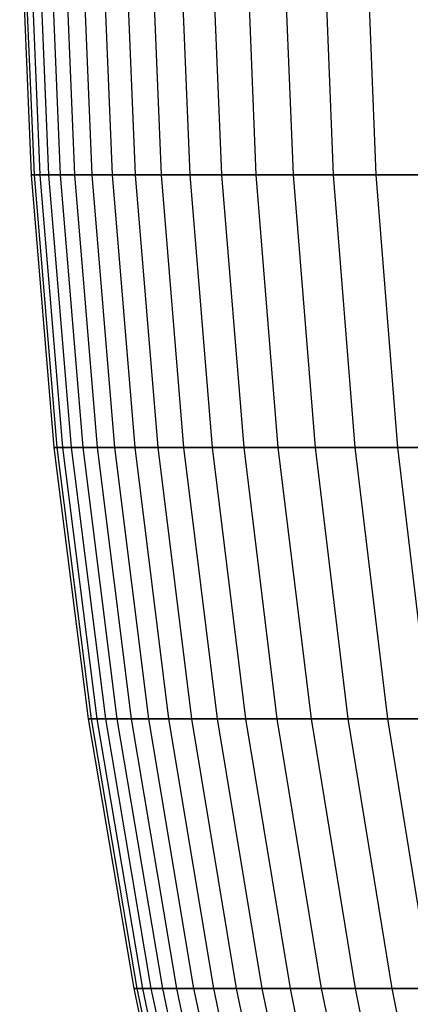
# Model space of a CAD drawing. Extents: x -125 to 125, y -143 to 0.
# Tile 7 of 241: x -59.98 to -56.4, y -94.26 to -85.21. Entities that reach past the tile are written whole.
import ezdxf

# ---------------------------------------------------------------- set-up
doc = ezdxf.new("R2010")
doc.units = 0
doc.header["$LTSCALE"] = 25.4
doc.layers.get('0').update_dxf_attribs({"linetype": 'CONTINUOUS'})

# ---------------------------------------------------------------- blocks, each defined once
blk = doc.blocks.new('NL2500026672_STL')
at = {"color": 0}
for p, q in [((-59.9837, -84.1254, -0.6324), (-59.8788, -86.6365, -0.6313)), ((-59.9837, -84.1254, -0.6324), (-59.8788, -86.6365, -0.6313)), ((-59.957, -84.1254, 1.8969), (-59.8521, -86.6365, 1.8936)), ((-59.957, -84.1254, 1.8969), (-59.8521, -86.6365, 1.8936)), ((-59.9037, -84.1254, -3.1605), (-59.7989, -86.6365, -3.155)), ((-59.9037, -84.1254, -3.1605), (-59.7989, -86.6365, -3.155)), ((-59.8237, -84.1254, 4.4228), (-59.7191, -86.6365, 4.415)), ((-59.8237, -84.1254, 4.4228), (-59.7191, -86.6365, 4.415)), ((-59.7172, -84.1254, -5.6831), (-59.6128, -86.6365, -5.6731)), ((-59.7172, -84.1254, -5.6831), (-59.6128, -86.6365, -5.6731)), ((-59.5841, -84.1254, 6.9408), (-59.4799, -86.6365, 6.9287)), ((-59.5841, -84.1254, 6.9408), (-59.4799, -86.6365, 6.9287)), ((-59.4245, -84.1254, -8.1955), (-59.3206, -86.6365, -8.1811)), ((-59.4245, -84.1254, -8.1955), (-59.3206, -86.6365, -8.1811)), ((-59.2385, -84.1254, 9.4465), (-59.1349, -86.6365, 9.43)), ((-59.2385, -84.1254, 9.4465), (-59.1349, -86.6365, 9.43)), ((-59.0262, -84.1254, -10.6933), (-58.923, -86.6365, -10.6746)), ((-59.0262, -84.1254, -10.6933), (-58.923, -86.6365, -10.6746)), ((-58.7876, -84.1254, 11.9354), (-58.6848, -86.6365, 11.9145)), ((-58.7876, -84.1254, 11.9354), (-58.6848, -86.6365, 11.9145)), ((-58.5229, -84.1254, -13.1721), (-58.4206, -86.6365, -13.1491)), ((-58.5229, -84.1254, -13.1721), (-58.4206, -86.6365, -13.1491)), ((-58.2322, -84.1254, 14.4031), (-58.1304, -86.6365, 14.3779)), ((-58.2322, -84.1254, 14.4031), (-58.1304, -86.6365, 14.3779)), ((-57.9156, -84.1254, -15.6276), (-57.8143, -86.6365, -15.6002)), ((-57.9156, -84.1254, -15.6276), (-57.8143, -86.6365, -15.6002)), ((-57.5733, -84.1254, 16.8451), (-57.4726, -86.6365, 16.8157)), ((-57.5733, -84.1254, 16.8451), (-57.4726, -86.6365, 16.8157)), ((-57.2053, -84.1254, -18.0552), (-57.1053, -86.6365, -18.0236)), ((-57.2053, -84.1254, -18.0552), (-57.1053, -86.6365, -18.0236)), ((-56.812, -84.1254, 19.2572), (-56.7126, -86.6365, 19.2236)), ((-56.812, -84.1254, 19.2572), (-56.7126, -86.6365, 19.2236)), ((-59.8788, -86.6365, -0.6313), (-59.8521, -86.6365, 1.8936)), ((-59.7989, -86.6365, -3.155), (-59.8788, -86.6365, -0.6313)), ((-59.8788, -86.6365, -0.6313), (-59.8521, -86.6365, 1.8936)), ((-59.8788, -86.6365, -0.6313), (-59.6688, -89.141, -0.6291)), ((-59.7989, -86.6365, -3.155), (-59.8788, -86.6365, -0.6313)), ((-59.8788, -86.6365, -0.6313), (-59.6688, -89.141, -0.6291)), ((-59.8521, -86.6365, 1.8936), (-59.7191, -86.6365, 4.415)), ((-59.8521, -86.6365, 1.8936), (-59.7191, -86.6365, 4.415)), ((-59.8521, -86.6365, 1.8936), (-59.6423, -89.141, 1.8869)), ((-59.8521, -86.6365, 1.8936), (-59.6423, -89.141, 1.8869)), ((-59.6128, -86.6365, -5.6731), (-59.7989, -86.6365, -3.155)), ((-59.7989, -86.6365, -3.155), (-59.5892, -89.141, -3.1439)), ((-59.6128, -86.6365, -5.6731), (-59.7989, -86.6365, -3.155)), ((-59.7989, -86.6365, -3.155), (-59.5892, -89.141, -3.1439)), ((-59.7191, -86.6365, 4.415), (-59.4799, -86.6365, 6.9287)), ((-59.7191, -86.6365, 4.415), (-59.4799, -86.6365, 6.9287)), ((-59.7191, -86.6365, 4.415), (-59.5097, -89.141, 4.3996)), ((-59.7191, -86.6365, 4.415), (-59.5097, -89.141, 4.3996)), ((-59.3206, -86.6365, -8.1811), (-59.6128, -86.6365, -5.6731)), ((-59.6128, -86.6365, -5.6731), (-59.4037, -89.141, -5.6532)), ((-59.3206, -86.6365, -8.1811), (-59.6128, -86.6365, -5.6731)), ((-59.6128, -86.6365, -5.6731), (-59.4037, -89.141, -5.6532)), ((-59.4799, -86.6365, 6.9287), (-59.1349, -86.6365, 9.43)), ((-59.4799, -86.6365, 6.9287), (-59.1349, -86.6365, 9.43)), ((-59.4799, -86.6365, 6.9287), (-59.2713, -89.141, 6.9044)), ((-59.4799, -86.6365, 6.9287), (-59.2713, -89.141, 6.9044)), ((-58.923, -86.6365, -10.6746), (-59.3206, -86.6365, -8.1811)), ((-59.3206, -86.6365, -8.1811), (-59.1126, -89.141, -8.1524)), ((-58.923, -86.6365, -10.6746), (-59.3206, -86.6365, -8.1811)), ((-59.3206, -86.6365, -8.1811), (-59.1126, -89.141, -8.1524)), ((-59.1349, -86.6365, 9.43), (-58.6848, -86.6365, 11.9145)), ((-59.1349, -86.6365, 9.43), (-58.6848, -86.6365, 11.9145)), ((-59.1349, -86.6365, 9.43), (-58.9276, -89.141, 9.3969)), ((-59.1349, -86.6365, 9.43), (-58.9276, -89.141, 9.3969)), ((-58.4206, -86.6365, -13.1491), (-58.923, -86.6365, -10.6746)), ((-58.923, -86.6365, -10.6746), (-58.7163, -89.141, -10.6372)), ((-58.4206, -86.6365, -13.1491), (-58.923, -86.6365, -10.6746)), ((-58.923, -86.6365, -10.6746), (-58.7163, -89.141, -10.6372)), ((-58.6848, -86.6365, 11.9145), (-58.1304, -86.6365, 14.3779)), ((-58.6848, -86.6365, 11.9145), (-58.1304, -86.6365, 14.3779)), ((-58.6848, -86.6365, 11.9145), (-58.479, -89.141, 11.8727)), ((-58.6848, -86.6365, 11.9145), (-58.479, -89.141, 11.8727)), ((-57.8143, -86.6365, -15.6002), (-58.4206, -86.6365, -13.1491)), ((-58.4206, -86.6365, -13.1491), (-58.2157, -89.141, -13.103)), ((-57.8143, -86.6365, -15.6002), (-58.4206, -86.6365, -13.1491)), ((-58.4206, -86.6365, -13.1491), (-58.2157, -89.141, -13.103)), ((-58.1304, -86.6365, 14.3779), (-57.4726, -86.6365, 16.8157)), ((-58.1304, -86.6365, 14.3779), (-57.4726, -86.6365, 16.8157)), ((-58.1304, -86.6365, 14.3779), (-57.9265, -89.141, 14.3274)), ((-58.1304, -86.6365, 14.3779), (-57.9265, -89.141, 14.3274)), ((-57.1053, -86.6365, -18.0236), (-57.8143, -86.6365, -15.6002)), ((-57.8143, -86.6365, -15.6002), (-57.6116, -89.141, -15.5455)), ((-57.1053, -86.6365, -18.0236), (-57.8143, -86.6365, -15.6002)), ((-57.8143, -86.6365, -15.6002), (-57.6116, -89.141, -15.5455)), ((-57.4726, -86.6365, 16.8157), (-56.7126, -86.6365, 19.2236)), ((-57.4726, -86.6365, 16.8157), (-56.7126, -86.6365, 19.2236)), ((-57.4726, -86.6365, 16.8157), (-57.271, -89.141, 16.7567)), ((-57.4726, -86.6365, 16.8157), (-57.271, -89.141, 16.7567)), ((-56.2947, -86.6365, -20.415), (-57.1053, -86.6365, -18.0236)), ((-57.1053, -86.6365, -18.0236), (-56.905, -89.141, -17.9604)), ((-56.2947, -86.6365, -20.415), (-57.1053, -86.6365, -18.0236)), ((-57.1053, -86.6365, -18.0236), (-56.905, -89.141, -17.9604)), ((-56.7126, -86.6365, 19.2236), (-55.8518, -86.6365, 21.5973)), ((-56.7126, -86.6365, 19.2236), (-55.8518, -86.6365, 21.5973)), ((-56.7126, -86.6365, 19.2236), (-56.5137, -89.141, 19.1561)), ((-56.7126, -86.6365, 19.2236), (-56.5137, -89.141, 19.1561)), ((-59.6688, -89.141, -0.6291), (-59.6423, -89.141, 1.8869)), ((-59.5892, -89.141, -3.1439), (-59.6688, -89.141, -0.6291)), ((-59.6688, -89.141, -0.6291), (-59.6423, -89.141, 1.8869)), ((-59.6688, -89.141, -0.6291), (-59.3541, -91.6345, -0.6257)), ((-59.5892, -89.141, -3.1439), (-59.6688, -89.141, -0.6291)), ((-59.6688, -89.141, -0.6291), (-59.3541, -91.6345, -0.6257)), ((-59.6423, -89.141, 1.8869), (-59.5097, -89.141, 4.3996)), ((-59.6423, -89.141, 1.8869), (-59.5097, -89.141, 4.3996)), ((-59.6423, -89.141, 1.8869), (-59.3277, -91.6345, 1.877)), ((-59.6423, -89.141, 1.8869), (-59.3277, -91.6345, 1.877)), ((-59.4037, -89.141, -5.6532), (-59.5892, -89.141, -3.1439)), ((-59.5892, -89.141, -3.1439), (-59.275, -91.6345, -3.1274)), ((-59.4037, -89.141, -5.6532), (-59.5892, -89.141, -3.1439)), ((-59.5892, -89.141, -3.1439), (-59.275, -91.6345, -3.1274)), ((-59.5097, -89.141, 4.3996), (-59.2713, -89.141, 6.9044)), ((-59.5097, -89.141, 4.3996), (-59.2713, -89.141, 6.9044)), ((-59.5097, -89.141, 4.3996), (-59.1958, -91.6345, 4.3764)), ((-59.5097, -89.141, 4.3996), (-59.1958, -91.6345, 4.3764)), ((-59.1126, -89.141, -8.1524), (-59.4037, -89.141, -5.6532)), ((-59.4037, -89.141, -5.6532), (-59.0904, -91.6345, -5.6234)), ((-59.1126, -89.141, -8.1524), (-59.4037, -89.141, -5.6532)), ((-59.4037, -89.141, -5.6532), (-59.0904, -91.6345, -5.6234)), ((-59.2713, -89.141, 6.9044), (-58.9276, -89.141, 9.3969)), ((-59.2713, -89.141, 6.9044), (-58.9276, -89.141, 9.3969)), ((-59.2713, -89.141, 6.9044), (-58.9587, -91.6345, 6.868)), ((-59.2713, -89.141, 6.9044), (-58.9587, -91.6345, 6.868)), ((-58.7163, -89.141, -10.6372), (-59.1126, -89.141, -8.1524)), ((-59.1126, -89.141, -8.1524), (-58.8008, -91.6345, -8.1095)), ((-58.7163, -89.141, -10.6372), (-59.1126, -89.141, -8.1524)), ((-59.1126, -89.141, -8.1524), (-58.8008, -91.6345, -8.1095)), ((-58.9276, -89.141, 9.3969), (-58.479, -89.141, 11.8727)), ((-58.9276, -89.141, 9.3969), (-58.479, -89.141, 11.8727)), ((-58.9276, -89.141, 9.3969), (-58.6168, -91.6345, 9.3473)), ((-58.9276, -89.141, 9.3969), (-58.6168, -91.6345, 9.3473)), ((-58.2157, -89.141, -13.103), (-58.7163, -89.141, -10.6372)), ((-58.7163, -89.141, -10.6372), (-58.4067, -91.6345, -10.5811)), ((-58.2157, -89.141, -13.103), (-58.7163, -89.141, -10.6372)), ((-58.7163, -89.141, -10.6372), (-58.4067, -91.6345, -10.5811)), ((-58.479, -89.141, 11.8727), (-57.9265, -89.141, 14.3274)), ((-58.479, -89.141, 11.8727), (-57.9265, -89.141, 14.3274)), ((-58.479, -89.141, 11.8727), (-58.1706, -91.6345, 11.8101)), ((-58.479, -89.141, 11.8727), (-58.1706, -91.6345, 11.8101)), ((-57.6116, -89.141, -15.5455), (-58.2157, -89.141, -13.103)), ((-58.2157, -89.141, -13.103), (-57.9087, -91.6345, -13.0339)), ((-57.6116, -89.141, -15.5455), (-58.2157, -89.141, -13.103)), ((-58.2157, -89.141, -13.103), (-57.9087, -91.6345, -13.0339)), ((-57.9265, -89.141, 14.3274), (-57.271, -89.141, 16.7567)), ((-57.9265, -89.141, 14.3274), (-57.271, -89.141, 16.7567)), ((-57.9265, -89.141, 14.3274), (-57.621, -91.6345, 14.2519)), ((-57.9265, -89.141, 14.3274), (-57.621, -91.6345, 14.2519)), ((-56.905, -89.141, -17.9604), (-57.6116, -89.141, -15.5455)), ((-57.6116, -89.141, -15.5455), (-57.3078, -91.6345, -15.4635)), ((-56.905, -89.141, -17.9604), (-57.6116, -89.141, -15.5455)), ((-57.6116, -89.141, -15.5455), (-57.3078, -91.6345, -15.4635)), ((-57.271, -89.141, 16.7567), (-56.5137, -89.141, 19.1561)), ((-57.271, -89.141, 16.7567), (-56.5137, -89.141, 19.1561)), ((-57.271, -89.141, 16.7567), (-56.969, -91.6345, 16.6683)), ((-57.271, -89.141, 16.7567), (-56.969, -91.6345, 16.6683)), ((-56.0973, -89.141, -20.3434), (-56.905, -89.141, -17.9604)), ((-56.905, -89.141, -17.9604), (-56.6049, -91.6345, -17.8657)), ((-56.0973, -89.141, -20.3434), (-56.905, -89.141, -17.9604)), ((-56.905, -89.141, -17.9604), (-56.6049, -91.6345, -17.8657)), ((-56.5137, -89.141, 19.1561), (-55.6559, -89.141, 21.5215)), ((-56.5137, -89.141, 19.1561), (-55.6559, -89.141, 21.5215)), ((-56.5137, -89.141, 19.1561), (-56.2157, -91.6345, 19.0551)), ((-56.5137, -89.141, 19.1561), (-56.2157, -91.6345, 19.0551)), ((-59.3541, -91.6345, -0.6257), (-59.3277, -91.6345, 1.877)), ((-59.275, -91.6345, -3.1274), (-59.3541, -91.6345, -0.6257)), ((-59.3541, -91.6345, -0.6257), (-59.3277, -91.6345, 1.877)), ((-59.3541, -91.6345, -0.6257), (-58.9353, -94.1127, -0.6213)), ((-59.275, -91.6345, -3.1274), (-59.3541, -91.6345, -0.6257)), ((-59.3541, -91.6345, -0.6257), (-58.9353, -94.1127, -0.6213)), ((-59.3277, -91.6345, 1.877), (-59.1958, -91.6345, 4.3764)), ((-59.3277, -91.6345, 1.877), (-59.1958, -91.6345, 4.3764)), ((-59.3277, -91.6345, 1.877), (-58.9091, -94.1127, 1.8637)), ((-59.3277, -91.6345, 1.877), (-58.9091, -94.1127, 1.8637)), ((-59.0904, -91.6345, -5.6234), (-59.275, -91.6345, -3.1274)), ((-59.275, -91.6345, -3.1274), (-58.8567, -94.1127, -3.1053)), ((-59.0904, -91.6345, -5.6234), (-59.275, -91.6345, -3.1274)), ((-59.275, -91.6345, -3.1274), (-58.8567, -94.1127, -3.1053)), ((-59.1958, -91.6345, 4.3764), (-58.9587, -91.6345, 6.868)), ((-59.1958, -91.6345, 4.3764), (-58.9587, -91.6345, 6.868)), ((-59.1958, -91.6345, 4.3764), (-58.7781, -94.1127, 4.3455)), ((-59.1958, -91.6345, 4.3764), (-58.7781, -94.1127, 4.3455)), ((-58.8008, -91.6345, -8.1095), (-59.0904, -91.6345, -5.6234)), ((-59.0904, -91.6345, -5.6234), (-58.6735, -94.1127, -5.5837)), ((-58.8008, -91.6345, -8.1095), (-59.0904, -91.6345, -5.6234)), ((-59.0904, -91.6345, -5.6234), (-58.6735, -94.1127, -5.5837)), ((-58.9587, -91.6345, 6.868), (-58.6168, -91.6345, 9.3473)), ((-58.9587, -91.6345, 6.868), (-58.6168, -91.6345, 9.3473)), ((-58.9587, -91.6345, 6.868), (-58.5427, -94.1127, 6.8195)), ((-58.9587, -91.6345, 6.868), (-58.5427, -94.1127, 6.8195)), ((-58.4067, -91.6345, -10.5811), (-58.8008, -91.6345, -8.1095)), ((-58.8008, -91.6345, -8.1095), (-58.3859, -94.1127, -8.0522)), ((-58.4067, -91.6345, -10.5811), (-58.8008, -91.6345, -8.1095)), ((-58.8008, -91.6345, -8.1095), (-58.3859, -94.1127, -8.0522)), ((-58.6168, -91.6345, 9.3473), (-58.1706, -91.6345, 11.8101)), ((-58.6168, -91.6345, 9.3473), (-58.1706, -91.6345, 11.8101)), ((-58.6168, -91.6345, 9.3473), (-58.2032, -94.1127, 9.2814)), ((-58.6168, -91.6345, 9.3473), (-58.2032, -94.1127, 9.2814)), ((-57.9087, -91.6345, -13.0339), (-58.4067, -91.6345, -10.5811)), ((-58.4067, -91.6345, -10.5811), (-57.9946, -94.1127, -10.5064)), ((-57.9087, -91.6345, -13.0339), (-58.4067, -91.6345, -10.5811)), ((-58.4067, -91.6345, -10.5811), (-57.9946, -94.1127, -10.5064)), ((-58.1706, -91.6345, 11.8101), (-57.621, -91.6345, 14.2519)), ((-58.1706, -91.6345, 11.8101), (-57.621, -91.6345, 14.2519)), ((-58.1706, -91.6345, 11.8101), (-57.7602, -94.1127, 11.7268)), ((-58.1706, -91.6345, 11.8101), (-57.7602, -94.1127, 11.7268)), ((-57.3078, -91.6345, -15.4635), (-57.9087, -91.6345, -13.0339)), ((-57.9087, -91.6345, -13.0339), (-57.5001, -94.1127, -12.9419)), ((-57.3078, -91.6345, -15.4635), (-57.9087, -91.6345, -13.0339)), ((-57.9087, -91.6345, -13.0339), (-57.5001, -94.1127, -12.9419)), ((-57.621, -91.6345, 14.2519), (-56.969, -91.6345, 16.6683)), ((-57.621, -91.6345, 14.2519), (-56.969, -91.6345, 16.6683)), ((-57.621, -91.6345, 14.2519), (-57.2145, -94.1127, 14.1513)), ((-57.621, -91.6345, 14.2519), (-57.2145, -94.1127, 14.1513)), ((-56.6049, -91.6345, -17.8657), (-57.3078, -91.6345, -15.4635)), ((-57.3078, -91.6345, -15.4635), (-56.9034, -94.1127, -15.3544)), ((-56.6049, -91.6345, -17.8657), (-57.3078, -91.6345, -15.4635)), ((-57.3078, -91.6345, -15.4635), (-56.9034, -94.1127, -15.3544)), ((-56.969, -91.6345, 16.6683), (-56.2157, -91.6345, 19.0551)), ((-56.969, -91.6345, 16.6683), (-56.2157, -91.6345, 19.0551)), ((-56.969, -91.6345, 16.6683), (-56.567, -94.1127, 16.5507)), ((-56.969, -91.6345, 16.6683), (-56.567, -94.1127, 16.5507)), ((-55.8015, -91.6345, -20.2361), (-56.6049, -91.6345, -17.8657)), ((-56.6049, -91.6345, -17.8657), (-56.2055, -94.1127, -17.7396)), ((-55.8015, -91.6345, -20.2361), (-56.6049, -91.6345, -17.8657)), ((-56.6049, -91.6345, -17.8657), (-56.2055, -94.1127, -17.7396)), ((-58.9353, -94.1127, -0.6213), (-58.9091, -94.1127, 1.8637)), ((-58.8567, -94.1127, -3.1053), (-58.9353, -94.1127, -0.6213)), ((-58.9353, -94.1127, -0.6213), (-58.9091, -94.1127, 1.8637)), ((-58.9353, -94.1127, -0.6213), (-58.413, -96.5711, -0.6158)), ((-58.8567, -94.1127, -3.1053), (-58.9353, -94.1127, -0.6213)), ((-58.9353, -94.1127, -0.6213), (-58.413, -96.5711, -0.6158)), ((-58.9091, -94.1127, 1.8637), (-58.7781, -94.1127, 4.3455)), ((-58.9091, -94.1127, 1.8637), (-58.7781, -94.1127, 4.3455)), ((-58.9091, -94.1127, 1.8637), (-58.3871, -96.5711, 1.8472)), ((-58.9091, -94.1127, 1.8637), (-58.3871, -96.5711, 1.8472)), ((-58.6735, -94.1127, -5.5837), (-58.8567, -94.1127, -3.1053)), ((-58.8567, -94.1127, -3.1053), (-58.3352, -96.5711, -3.0778)), ((-58.6735, -94.1127, -5.5837), (-58.8567, -94.1127, -3.1053)), ((-58.8567, -94.1127, -3.1053), (-58.3352, -96.5711, -3.0778)), ((-58.7781, -94.1127, 4.3455), (-58.5427, -94.1127, 6.8195)), ((-58.7781, -94.1127, 4.3455), (-58.5427, -94.1127, 6.8195)), ((-58.7781, -94.1127, 4.3455), (-58.2573, -96.5711, 4.307)), ((-58.7781, -94.1127, 4.3455), (-58.2573, -96.5711, 4.307)), ((-58.3859, -94.1127, -8.0522), (-58.6735, -94.1127, -5.5837)), ((-58.6735, -94.1127, -5.5837), (-58.1535, -96.5711, -5.5342)), ((-58.3859, -94.1127, -8.0522), (-58.6735, -94.1127, -5.5837)), ((-58.6735, -94.1127, -5.5837), (-58.1535, -96.5711, -5.5342)), ((-58.5427, -94.1127, 6.8195), (-58.2032, -94.1127, 9.2814)), ((-58.5427, -94.1127, 6.8195), (-58.2032, -94.1127, 9.2814)), ((-58.5427, -94.1127, 6.8195), (-58.0239, -96.5711, 6.7591)), ((-58.5427, -94.1127, 6.8195), (-58.0239, -96.5711, 6.7591)), ((-57.9946, -94.1127, -10.5064), (-58.3859, -94.1127, -8.0522)), ((-58.3859, -94.1127, -8.0522), (-57.8685, -96.5711, -7.9809)), ((-57.9946, -94.1127, -10.5064), (-58.3859, -94.1127, -8.0522)), ((-58.3859, -94.1127, -8.0522), (-57.8685, -96.5711, -7.9809)), ((-58.2032, -94.1127, 9.2814), (-57.7602, -94.1127, 11.7268)), ((-58.2032, -94.1127, 9.2814), (-57.7602, -94.1127, 11.7268)), ((-58.2032, -94.1127, 9.2814), (-57.6874, -96.5711, 9.1991)), ((-58.2032, -94.1127, 9.2814), (-57.6874, -96.5711, 9.1991)), ((-57.5001, -94.1127, -12.9419), (-57.9946, -94.1127, -10.5064)), ((-57.9946, -94.1127, -10.5064), (-57.4807, -96.5711, -10.4133)), ((-57.5001, -94.1127, -12.9419), (-57.9946, -94.1127, -10.5064)), ((-57.9946, -94.1127, -10.5064), (-57.4807, -96.5711, -10.4133)), ((-57.7602, -94.1127, 11.7268), (-57.2145, -94.1127, 14.1513)), ((-57.7602, -94.1127, 11.7268), (-57.2145, -94.1127, 14.1513)), ((-57.7602, -94.1127, 11.7268), (-57.2483, -96.5711, 11.6229)), ((-57.7602, -94.1127, 11.7268), (-57.2483, -96.5711, 11.6229)), ((-56.9034, -94.1127, -15.3544), (-57.5001, -94.1127, -12.9419)), ((-57.5001, -94.1127, -12.9419), (-56.9906, -96.5711, -12.8272)), ((-56.9034, -94.1127, -15.3544), (-57.5001, -94.1127, -12.9419)), ((-57.5001, -94.1127, -12.9419), (-56.9906, -96.5711, -12.8272)), ((-57.2145, -94.1127, 14.1513), (-56.567, -94.1127, 16.5507)), ((-57.2145, -94.1127, 14.1513), (-56.567, -94.1127, 16.5507)), ((-57.2145, -94.1127, 14.1513), (-56.7075, -96.5711, 14.0259)), ((-57.2145, -94.1127, 14.1513), (-56.7075, -96.5711, 14.0259)), ((-56.2055, -94.1127, -17.7396), (-56.9034, -94.1127, -15.3544)), ((-56.9034, -94.1127, -15.3544), (-56.3992, -96.5711, -15.2184)), ((-56.2055, -94.1127, -17.7396), (-56.9034, -94.1127, -15.3544)), ((-56.9034, -94.1127, -15.3544), (-56.3992, -96.5711, -15.2184)), ((-56.567, -94.1127, 16.5507), (-55.819, -94.1127, 18.9207)), ((-56.567, -94.1127, 16.5507), (-55.819, -94.1127, 18.9207)), ((-56.567, -94.1127, 16.5507), (-56.0658, -96.5711, 16.404)), ((-56.567, -94.1127, 16.5507), (-56.0658, -96.5711, 16.404))]:
    blk.add_line(p, q, dxfattribs=at)

msp = doc.modelspace()

# ---------------------------------------------------------------- block references
at = {"color": 253}
msp.add_blockref('NL2500026672_STL', (0, 0), dxfattribs=at)

doc.saveas('drawing.dxf')
